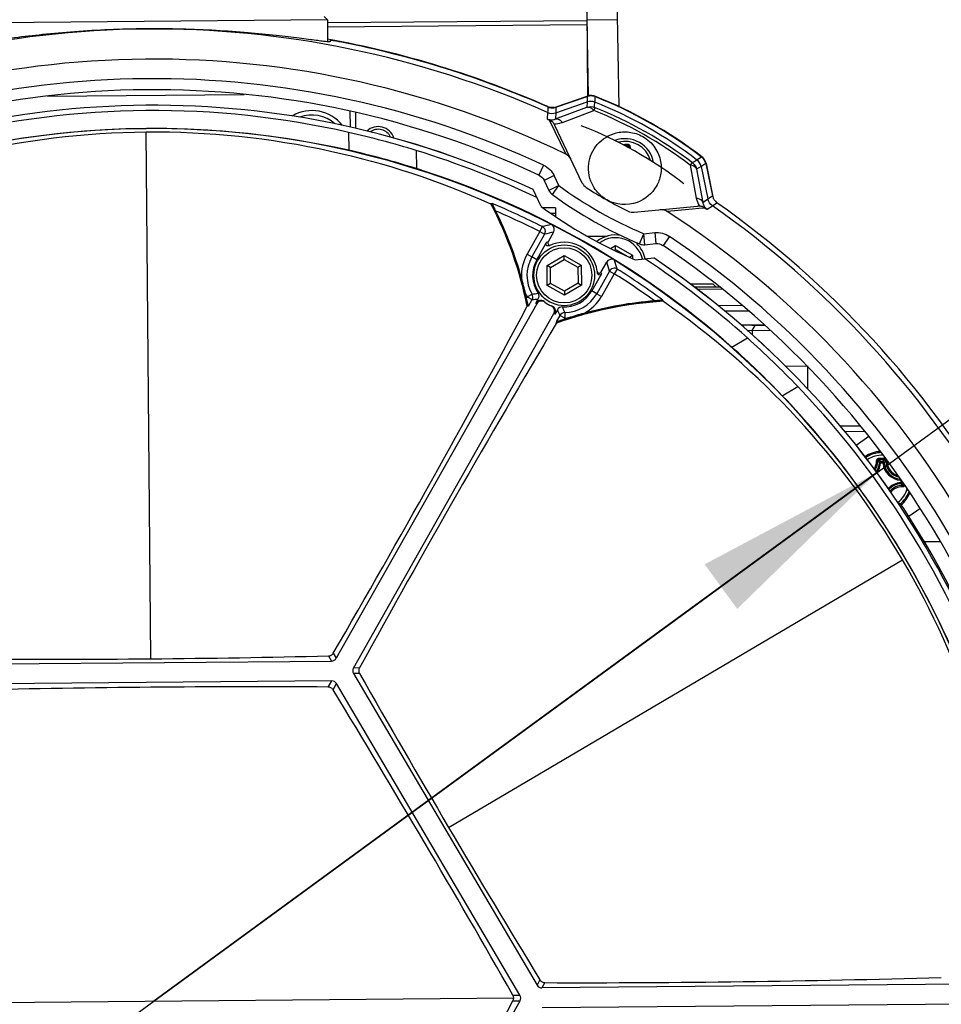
# Model space of a CAD drawing. Header units: millimetres. Extents: x 0 to 420, y 0 to 297.
# Tile 11 of 171: x 90 to 107, y 72 to 90. Entities that reach past the tile are written whole.
import ezdxf

# ---------------------------------------------------------------- set-up
doc = ezdxf.new("R2010")
doc.units = ezdxf.units.MM
doc.header["$LTSCALE"] = 23.1
doc.layers.get('0').update_dxf_attribs({"linetype": 'CONTINUOUS'})
for name, color, linetype in [('02___PRT_ALL_AXES', 7, 'CONTINUOUS'), ('06___PRT_ALL_SURFS', 7, 'CONTINUOUS'), ('COURBES', 7, 'CONTINUOUS'), ('DIM_PILOTEES', 7, 'CONTINUOUS')]:
    doc.layers.add(name, color=color, linetype=linetype)
doc.styles.get("Standard").update_dxf_attribs({"font": 'txt', "width": 0.7})
doc.styles.add('TEXTSTYLE_4', font='txt')
doc.dimstyles.new('DIMSTYLE_7', dxfattribs={"dimtxt": 2.5, "dimasz": 3.5, "dimexe": 2, "dimexo": 0, "dimtad": 1, "dimdec": 0, "dimlfac": 5, "dimdsep": 46, "dimtxsty": 'STANDARD', "dimblk": '_FILLED', "dimblk1": '_FILLED', "dimblk2": '_FILLED', "dimcen": 0.09, "dimazin": 2, "dimtp": 0.5, "dimtm": 0.5, "dimtfac": 1, "dimtdec": 0, "dimtmove": 0, "dimatfit": 2, "dimldrblk": '_FILLED', "dimfxl": 1, "dimtolj": 1, "dimarcsym": 0})
doc.dimstyles.new('DIMSTYLE_9', dxfattribs={"dimtxt": 2.5, "dimasz": 3.5, "dimexe": 2, "dimexo": 0, "dimgap": 2.5, "dimtad": 1, "dimdsep": 46, "dimtxsty": 'STANDARD', "dimblk": '_FILLED', "dimblk1": '_FILLED', "dimblk2": '_FILLED', "dimcen": 0.09, "dimazin": 2, "dimtp": 0.5, "dimtm": 0.5, "dimtfac": 1, "dimtofl": 0, "dimtmove": 0, "dimatfit": 3, "dimldrblk": '_FILLED', "dimfxl": 1, "dimtolj": 1, "dimarcsym": 0})

# ---------------------------------------------------------------- blocks, each defined once
blk = doc.blocks.new('_FILLED')
at = {"color": 0, "linetype": 'BYBLOCK'}
blk.add_solid([(0, 0), (-1, 0.1429), (-1, -0.1429)], dxfattribs=at)
blk = doc.blocks.new('*D17')
at = {"layer": 'DIM_PILOTEES', "color": 2, "linetype": 'CONTINUOUS'}
for p, q in [((92.649, 71.977), (121.468, 93.031)), ((105.749, 81.547), (92.649, 71.977)), ((79.55, 62.407), (92.649, 71.977))]:
    blk.add_line(p, q, dxfattribs=at)
at = {"layer": 'DIM_PILOTEES', "color": 2, "linetype": 'CONTINUOUS', "xscale": 3.5, "yscale": 3.5, "zscale": 3.5}
for p, rotation in [((105.749, 81.547), 36.1504869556), ((79.55, 62.407), 216.1504869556)]:
    blk.add_blockref('_FILLED', p, dxfattribs=dict(at, rotation=rotation))
at = {"layer": 'DIM_PILOTEES', "color": 2, "linetype": 'CONTINUOUS', "insert": (112.607, 90.427), "char_height": 2.5, "width": 13.03571, "attachment_point": 1, "rotation": 36.1505, "line_spacing_factor": 0.9, "style": 'TEXTSTYLE_4'}
blk.add_mtext('{\\ftxt;\\W0.0001;\\H0.0001;\\~}{\\ftxt;\\W1.3333333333;\\H2.5; }{\\ftxt;\\W0.0001;\\H0.0001;\\~}{\\ftxt;\\W0.0001;\\H0.0001;\\~}{\\ftxt;\\W2.1428571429;\\H2.5; }{\\ftxt;\\W0.0001;\\H0.0001;\\~}', dxfattribs=at)
blk = doc.blocks.new('*D19')
at = {"layer": 'DIM_PILOTEES', "color": 2, "linetype": 'CONTINUOUS'}
for start, end in [(-30, 115), (115, 260)]:
    blk.add_arc((92.649, 71.977), 40.247, start, end, dxfattribs=at)
for points in [[(128.677, 55.189), (127.504, 51.854), (129.564, 54.727)], [(82.135, 32.611), (85.661, 32.342), (82.352, 33.587)]]:
    blk.add_solid(points, dxfattribs=at)
at = {"layer": 'DIM_PILOTEES', "color": 2, "linetype": 'CONTINUOUS', "insert": (73.527, 112.984), "char_height": 2.5, "width": 23.66071, "attachment_point": 2, "rotation": 25, "line_spacing_factor": 0.9}
blk.add_mtext('{\\ftxt;\\W0.0001;\\H0.0001;\\~}{\\ftxt;\\W5.6428571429;\\H2.5; }{\\ftxt;\\W0.0001;\\H0.0001;\\~}{\\ftxt;\\W0.0001;\\H0.0001;\\~}{\\ftxt;\\W0.6666666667;\\H2.5; }{\\ftxt;\\W0.0001;\\H0.0001;\\~}', dxfattribs=at)

msp = doc.modelspace()

# ---------------------------------------------------------------- linework, layer by layer
at = {"color": 7, "linetype": 'CONTINUOUS'}
for p, q in [((101.0782, 88.1707), (100.9737, 94.156)), ((100.492, 90.0459), (100.5066, 88.366)), ((100.5221, 88.3699), (100.4928, 90.0459)), ((95.7944, 89.7449), (89.1947, 89.6873)), ((95.7339, 89.8044), (95.7944, 89.7449)), ((95.7944, 89.7449), (95.7979, 89.3489)), ((100.4947, 89.7302), (95.7949, 89.6892)), ((101.0507, 89.745), (100.4981, 89.7402)), ((100.4954, 89.6543), (95.7956, 89.6133)), ((95.8476, 89.3762), (95.8479, 89.3495)), ((90.7269, 88.3607), (94.2856, 88.3917)), ((99.93, 88.062), (100.4971, 88.2586)), ((99.9341, 88.1613), (100.4991, 88.3572)), ((99.9364, 88.1675), (100.498, 88.3639)), ((100.4971, 88.2586), (100.4948, 88.1636)), ((100.4972, 88.2648), (100.497, 88.2586)), ((100.4979, 88.3005), (100.4972, 88.2648)), ((100.4991, 88.3572), (100.4979, 88.3005)), ((100.6365, 88.2617), (100.6364, 88.2554)), ((100.6371, 88.3058), (100.6365, 88.2617)), ((100.6377, 88.3544), (100.6371, 88.3058)), ((96.2114, 87.8001), (96.2089, 88.0832)), ((99.785, 88.1024), (99.7835, 88.0681)), ((99.7858, 88.1186), (99.785, 88.1024)), ((99.7879, 88.1673), (99.7858, 88.1186)), ((99.9252, 87.9499), (100.4948, 88.1636)), ((99.9314, 88.0964), (99.93, 88.062)), ((99.9321, 88.1125), (99.9314, 88.0964)), ((99.9321, 88.1125), (99.9314, 88.0964)), ((99.9341, 88.1613), (99.9321, 88.1125)), ((100.0503, 87.8892), (100.623, 88.1015)), ((96.3116, 87.7783), (96.3091, 88.0614)), ((99.7835, 88.0681), (99.7781, 87.9519)), ((99.8138, 87.9347), (100.1143, 87.3137)), ((99.93, 88.062), (99.9252, 87.9499)), ((92.5953, 78.1761), (92.512, 87.7167)), ((100.4121, 86.7908), (99.9148, 87.8335)), ((96.1796, 87.7069), (96.1824, 87.3824)), ((97.4049, 87.3791), (97.4078, 87.0516)), ((101.1442, 87.486), (101.1843, 87.4864)), ((102.4946, 87.2105), (102.4892, 87.2072)), ((102.525, 87.2293), (102.4946, 87.2105)), ((102.5734, 87.2592), (102.525, 87.2293)), ((99.7096, 87.1146), (99.625, 86.9333)), ((102.3642, 87.1163), (102.4772, 86.5162)), ((102.5637, 87.0893), (102.4834, 87.0385)), ((102.4834, 87.0385), (102.5936, 86.4402)), ((102.569, 87.0926), (102.5637, 87.0893)), ((102.5637, 87.0893), (102.6872, 86.502)), ((102.5926, 87.1075), (102.569, 87.0926)), ((102.6472, 87.1419), (102.5926, 87.1075)), ((102.6472, 87.1419), (102.7703, 86.5567)), ((102.6535, 87.1444), (102.7783, 86.5428)), ((99.902, 86.9238), (99.7214, 86.8377)), ((99.7214, 86.8377), (99.8076, 86.657)), ((99.9882, 86.7431), (99.902, 86.9238)), ((99.6652, 86.3675), (99.5199, 86.6723)), ((99.9882, 86.7431), (99.8076, 86.657)), ((99.87, 86.5817), (99.9882, 86.7431)), ((102.5936, 86.4402), (102.6872, 86.502)), ((102.6872, 86.502), (102.7695, 86.5562)), ((102.7695, 86.5562), (102.7703, 86.5567)), ((98.769, 86.4073), (98.7808, 86.42)), ((99.9243, 86.3408), (99.7056, 86.3389)), ((99.9243, 86.3408), (99.9257, 86.183)), ((101.3493, 86.2606), (102.4992, 86.3713)), ((102.4081, 86.316), (101.9508, 86.2746)), ((102.5229, 86.3264), (102.4081, 86.316)), ((102.5229, 86.3264), (102.4081, 86.316)), ((102.638, 86.3368), (102.5229, 86.3264)), ((102.638, 86.3368), (102.5229, 86.3264)), ((102.6711, 86.3151), (102.768, 86.3796)), ((102.768, 86.3796), (102.8507, 86.4345)), ((99.9252, 86.2409), (99.845, 86.2402)), ((99.6877, 86.0004), (99.6429, 85.9111)), ((99.6429, 85.9111), (99.4107, 85.5007)), ((99.7298, 85.8619), (99.4976, 85.4515)), ((99.6429, 85.9111), (99.7298, 85.8619)), ((99.8933, 85.9024), (99.7929, 85.7249)), ((100.5018, 85.8259), (100.8634, 85.829)), ((101.4493, 85.6882), (101.5268, 85.8726)), ((101.5268, 85.8726), (101.7261, 85.8918)), ((101.5459, 85.6735), (101.5268, 85.8726)), ((101.7261, 85.8918), (101.7453, 85.6927)), ((101.9887, 85.8251), (101.8769, 85.6593)), ((99.5859, 85.4015), (99.76, 85.7093)), ((100.9224, 85.6065), (101.0103, 85.6583)), ((100.9871, 85.5749), (101.0109, 85.589)), ((101.0109, 85.589), (101.0103, 85.6583)), ((101.0103, 85.6583), (101.3218, 85.482)), ((101.0109, 85.589), (101.2359, 85.4616)), ((101.5459, 85.6735), (101.7453, 85.6927)), ((101.7453, 85.6927), (101.7478, 85.6929)), ((99.4107, 85.5007), (99.4976, 85.4515)), ((99.7734, 85.2955), (100.0818, 85.4771)), ((99.8337, 85.2613), (100.0824, 85.4079)), ((100.0824, 85.4079), (100.0818, 85.4771)), ((100.0818, 85.4771), (100.3934, 85.3009)), ((100.0824, 85.4079), (100.3337, 85.2657)), ((101.2654, 85.4487), (101.3218, 85.482)), ((101.3218, 85.482), (101.3223, 85.4238)), ((101.3711, 85.4024), (101.7072, 85.4347)), ((99.7765, 84.9375), (99.7734, 85.2955)), ((99.8337, 85.2613), (99.7734, 85.2955)), ((99.8362, 84.9727), (99.8337, 85.2613)), ((100.3337, 85.2657), (100.3934, 85.3009)), ((100.3337, 85.2657), (100.3362, 84.977)), ((100.3934, 85.3009), (100.3965, 84.9429)), ((100.7546, 85.1808), (100.855, 85.3583)), ((101.0449, 85.2325), (100.9915, 85.1481)), ((100.7582, 85.1446), (100.584, 84.8368)), ((100.9045, 85.1973), (100.6723, 84.7869)), ((100.9915, 85.1481), (100.7593, 84.7377)), ((100.9045, 85.1973), (100.9915, 85.1481)), ((99.8362, 84.9727), (99.7765, 84.9375)), ((100.0881, 84.7612), (99.7765, 84.9375)), ((100.0875, 84.8305), (99.8362, 84.9727)), ((100.3362, 84.977), (100.0875, 84.8305)), ((100.3965, 84.9429), (100.0881, 84.7612)), ((100.3362, 84.977), (100.3965, 84.9429)), ((102.3686, 84.9621), (102.7764, 84.9657)), ((102.896, 84.9067), (102.4466, 84.9028)), ((102.9441, 84.8671), (102.4983, 84.8633)), ((102.7764, 84.9657), (102.8369, 84.9062)), ((99.4033, 84.7046), (99.4163, 84.7278)), ((99.4163, 84.7278), (99.5026, 84.7783)), ((99.4163, 84.7278), (99.5033, 84.6786)), ((99.5713, 84.6134), (99.6153, 84.6911)), ((100.0875, 84.8305), (100.0881, 84.7612)), ((100.6723, 84.7869), (100.7593, 84.7377)), ((99.5865, 84.6021), (95.956, 78.185)), ((99.4096, 84.5459), (99.4197, 84.5637)), ((99.4368, 84.561), (99.4197, 84.5637)), ((99.4368, 84.561), (99.5033, 84.6786)), ((101.8717, 84.6712), (101.8669, 84.6547)), ((103.3047, 84.5703), (102.8761, 84.5665)), ((96.2678, 78.0086), (99.8984, 84.4256)), ((99.9599, 84.4961), (99.916, 84.4184)), ((100.0068, 84.3937), (99.9403, 84.2761)), ((100.0938, 84.3445), (100.0068, 84.3937)), ((100.0807, 84.3213), (100.0938, 84.3445)), ((100.0927, 84.4444), (100.0938, 84.3445)), ((103.4249, 84.4713), (102.9951, 84.4676)), ((99.9515, 84.2629), (99.9403, 84.2761)), ((99.9414, 84.245), (99.9515, 84.2629)), ((103.291, 84.2201), (103.465, 84.2217)), ((103.4869, 84.1219), (103.5457, 84.2124)), ((103.5457, 84.2124), (103.7136, 84.2138)), ((103.1202, 83.8197), (103.4024, 83.9859)), ((103.4008, 84.1211), (103.8089, 84.1247)), ((103.4869, 84.1219), (103.4876, 84.0427)), ((104.0867, 83.4771), (104.4741, 83.4804)), ((104.4894, 83.4806), (104.4931, 83.0574)), ((104.0349, 82.9397), (104.3145, 83.1044)), ((105.4435, 82.3889), (105.0909, 82.3858)), ((105.5257, 82.2896), (105.1721, 82.2865)), ((105.6015, 82.1979), (105.3726, 82.0356)), ((105.8126, 81.726), (105.7927, 81.7269)), ((105.8124, 81.7459), (105.8573, 81.7463)), ((105.8126, 81.726), (105.8124, 81.7459)), ((105.8126, 81.726), (105.8575, 81.7264)), ((105.8575, 81.7264), (105.8573, 81.7463)), ((105.8575, 81.7264), (105.8774, 81.7276)), ((106.1798, 81.4097), (106.1807, 81.4295)), ((106.1798, 81.4097), (106.1846, 81.4097)), ((106.1798, 81.4096), (106.1802, 81.3647)), ((106.1802, 81.3647), (106.2001, 81.3649)), ((106.1802, 81.3647), (106.1814, 81.3449)), ((106.1999, 81.3886), (106.2001, 81.3649)), ((106.2324, 81.3438), (106.2325, 81.3332)), ((106.5273, 80.893), (106.3252, 80.7496)), ((106.6044, 80.2988), (106.8972, 80.3014)), ((97.991, 75.1233), (106.2118, 79.9657)), ((95.901, 78.2784), (95.956, 78.185)), ((89.3219, 78.0772), (95.8698, 78.1343)), ((95.8149, 78.2275), (95.8698, 78.1343)), ((96.3762, 78.0095), (96.2678, 78.0086)), ((95.873, 77.776), (89.325, 77.7189)), ((95.81, 77.6648), (95.873, 77.776)), ((96.3769, 77.9096), (96.2687, 77.9086)), ((96.2687, 77.9086), (99.5921, 72.2665)), ((95.897, 77.6156), (95.96, 77.7268)), ((99.2834, 72.0847), (95.96, 77.7268)), ((99.6454, 72.3607), (99.5921, 72.2665)), ((99.7325, 72.3117), (99.6791, 72.2173)), ((108.3456, 72.293), (99.6791, 72.2173)), ((86.1297, 71.9199), (99.169, 72.0337)), ((99.1556, 72.0836), (99.2834, 72.0847)), ((96.0598, 66.2855), (99.2843, 71.9847)), ((99.1565, 71.9836), (99.2843, 71.9847)), ((99.6823, 71.859), (108.3487, 71.9347))]:
    msp.add_line(p, q, dxfattribs=at)
for points in [[(99.625, 86.9333), (99.653, 86.9174), (99.6795, 86.896), (99.7019, 86.8704), (99.7197, 86.8413), (99.7214, 86.8377)], [(101.7478, 85.6929), (101.7774, 85.6932), (101.8111, 85.6882), (101.8434, 85.6775), (101.8735, 85.6615), (101.8769, 85.6593)]]:
    msp.add_lwpolyline(points, dxfattribs=at)
for radius in [0.55, 0.5]:
    msp.add_circle((100.085, 85.1192), radius, dxfattribs=at)
for centre, radius, start, end in [((92.6494, 71.9768), 17.6019, 66.08979, 114.91021), ((92.6494, 71.9768), 17.7006, 66.20933, 79.75201), ((92.6494, 71.9768), 17.6944, 66.20672, 78.92627), ((92.6494, 71.9768), 17.0571, 64.04617, 116.95383), ((92.6494, 71.9768), 16.7033, 64.99586, 116.00414), ((92.6494, 71.9768), 16.5033, 64.99586, 116.00414), ((100.5641, 88.1747), 0.2004, 98.91193, 109.24308), ((100.5647, 88.1678), 0.2004, 98.79629, 109.08876), ((100.564, 88.1736), 0.2015, 78.96838, 98.84719), ((100.5646, 88.1668), 0.2014, 78.91471, 98.73204), ((100.564, 88.1747), 0.2004, 68.62037, 78.90255), ((100.5646, 88.1678), 0.2004, 68.59747, 78.84956), ((59.3244, 88.8349), 41.3161, 359.06421, 359.19642), ((97.7418, 80.9777), 7.8323, 52.68937, 68.31063), ((97.7418, 80.9777), 7.931, 52.41088, 68.58912), ((97.7418, 80.9777), 7.9248, 52.43351, 68.56649), ((92.6494, 71.9768), 16.2222, 64.94264, 116.05736), ((92.6478, 72.1609), 15.9422, 77.20058, 103.79942), ((95.5149, 87.4024), 0.7, 37.84131, 120.7616), ((99.8687, 88.3508), 0.2005, 246.24369, 257.11271), ((99.8705, 88.3568), 0.2005, 246.24664, 257.14886), ((99.8686, 88.3508), 0.2005, 278.17926, 289.08278), ((99.8703, 88.3568), 0.2005, 278.28708, 289.23697), ((97.8254, 81.1255), 7.516, 52.85197, 68.14803), ((97.8011, 81.0825), 7.6238, 52.82097, 68.17903), ((95.5149, 87.4024), 0.62, 47.76736, 111.21136), ((101.5041, 91.4834), 3.9307, 243.95368, 244.53047), ((92.6494, 71.9768), 15.7983, 30.5, 118.2012), ((92.6516, 71.7094), 16.0657, 90.49967, 103.69495), ((92.6521, 71.712), 16.0632, 77.30401, 90.50137), ((99.7211, 87.7407), 0.2148, 35.36071, 41.74731), ((99.9134, 88.2575), 0.3929, 267.50918, 288.22432), ((99.7224, 87.7418), 0.2131, 25.48953, 35.32114), ((99.9119, 88.2632), 0.3988, 288.17284, 290.31614), ((92.4883, 71.4547), 16.6661, 72.84209, 77.20388), ((101.188, 87.0688), 0.5241, 10.32052, 110.67638), ((101.188, 87.0688), 0.4768, 15.87032, 105.10678), ((92.8646, 72.6592), 15.0925, 72.48074, 77.30067), ((92.6494, 71.9768), 16.1197, 64.49774, 72.84157), ((101.3747, 65.6925), 21.7946, 90.35618, 90.50048), ((101.3731, 65.8575), 21.6062, 90.35573, 90.49222), ((101.8578, 86.8268), 0.8877, 134.1953, 135.85357), ((101.7893, 86.8591), 0.7884, 132.20006, 133.47998), ((101.5496, 87.4365), 0.29, 178.6808, 182.43124), ((101.5528, 87.4397), 0.2725, 178.74355, 185.72051), ((124.2517, 52.1127), 41.2944, 121.80355, 121.93583), ((102.4503, 87.0997), 0.2015, 32.2144, 52.35445), ((102.4573, 87.1035), 0.2004, 42.05185, 52.37904), ((102.4564, 87.103), 0.2015, 22.10821, 41.98703), ((102.4511, 87.1006), 0.2003, 22.14636, 32.10612), ((92.6494, 71.9768), 15.8079, 48.51853, 72.48147), ((102.4511, 87.1005), 0.2004, 11.91077, 22.16724), ((102.4573, 87.1036), 0.2004, 11.75633, 22.04247), ((99.9882, 86.7431), 0.2, 205.5, 233.80352), ((104.4646, 92.8601), 7.58, 233.80352, 247.19648), ((100.5927, 86.8769), 0.2, 205.5, 237.09217), ((104.4646, 92.8601), 7.3268, 237.09217, 243.90783), ((104.4646, 92.8601), 7.78, 233.80352, 247.19648), ((102.8655, 86.5893), 0.3951, 190.66386, 211.36576), ((102.9647, 86.5977), 0.1987, 191.89043, 197.25871), ((102.9673, 86.5985), 0.2014, 197.26304, 213.2925), ((102.9662, 86.5982), 0.2003, 213.39434, 223.91218), ((92.6494, 71.9768), 15.6745, 67.01923, 67.09638), ((92.5516, 83.1764), 7, 11.33144, 27.5514), ((92.5516, 83.1764), 7.0068, 11.42001, 27.45912), ((92.6494, 71.9768), 15.6908, 63.34833, 66.99791), ((102.5197, 86.1592), 0.2131, 85.67796, 95.51154), ((102.8614, 86.5873), 0.3906, 211.41954, 213.50606), ((104.919, 89.7808), 4.1308, 236.48324, 237.03209), ((92.6494, 71.9768), 17.6019, 6.08979, 54.91021), ((102.9663, 86.5982), 0.2005, 223.88728, 234.75631), ((92.6494, 71.9768), 17.6944, 6.20672, 54.79328), ((92.5516, 83.1764), 7.02, 15.63447, 26.26503), ((92.6494, 71.9768), 15.5908, 63.34833, 66.57742), ((101.3301, 86.4596), 0.2, 243.90783, 275.5), ((92.6494, 71.9768), 17.0571, 4.04617, 56.95383), ((108.7645, 49.2512), 37.8536, 103.62512, 103.87407), ((99.6427, 85.911), 0.1001, 330.57771, 63.26432), ((99.8064, 85.9516), 0.0999, 330.49144, 50.01483), ((108.8535, 49.4179), 37.5687, 103.79811, 104.05502), ((101.0134, 85.3003), 0.55, 79.77793, 128.09943), ((101.0134, 85.3003), 0.5, 13.23473, 125.58311), ((92.6494, 71.9768), 16.7033, 4.99586, 56.00414), ((100.0502, 85.1387), 0.6402, 113.70281, 116.959), ((100.085, 85.1192), 0.6, 7.30489, 116.95152), ((101.0134, 85.3003), 0.55, 12.57714, 45.49999), ((101.5268, 85.8726), 0.2, 247.19648, 275.5), ((92.6494, 71.9768), 16.5033, 4.99586, 56.00414), ((100.085, 85.1192), 0.7747, 150.5, 183.76796), ((100.085, 85.1192), 0.6748, 150.5, 210.34416), ((100.942, 85.3092), 0.0999, 70.98074, 150.51298), ((92.6494, 71.9768), 16.1197, 48.15843, 56.50226), ((92.6494, 71.9768), 16.2222, 4.94264, 56.05736), ((64.9668, 74.2478), 37.5687, 16.945, 17.20191), ((100.9915, 85.1479), 0.1001, 57.73568, 150.42229), ((64.8698, 74.0857), 37.8536, 17.12593, 17.37488), ((92.6494, 71.9768), 15.6908, 54.00209, 57.65167), ((92.5509, 83.1762), 7.0207, 13.28787, 15.63435), ((100.1196, 85.0995), 0.6401, 4.04097, 7.29731), ((92.6494, 71.9768), 15.5908, 54.42258, 57.65167), ((92.5516, 83.1764), 7.02, 12.57401, 13.28774), ((100.085, 85.1192), 0.7747, 205.15425, 210.34416), ((99.4162, 84.7278), 0.1001, 330.54448, 30.31121), ((99.0983, 88.7957), 4.137, 275.61827, 277.17815), ((99.5283, 84.7403), 0.0999, 330.49448, 34.23848), ((100.085, 85.1192), 0.6748, 270.65584, 330.5), ((100.085, 85.1192), 0.7747, 297.23204, 330.5), ((-93.5995, 188.4803), 219.2142, 329.820338, 331.697759), ((99.6584, 84.5642), 0.1, 52.43818, 150.4847), ((99.998, 85.1684), 0.7, 232.44731, 234.00318), ((99.6736, 84.5528), 0.1, 53.99471, 150.48496), ((100.085, 85.1192), 0.6, 234.01134, 246.98866), ((99.8113, 84.4749), 0.1, 330.51504, 67.0053), ((99.8289, 84.4677), 0.1, 330.51524, 68.56189), ((102.2996, 77.6612), 7, 93.4486, 109.66856), ((102.2996, 77.6612), 7.0068, 93.54088, 109.57999), ((100.0469, 84.4469), 0.0999, 86.76231, 150.50557), ((102.2996, 77.6612), 7.02, 94.73497, 105.36553), ((92.6494, 71.9768), 15.6745, 53.90362, 53.98077), ((93.321, 72.3769), 14.9587, 30.4853, 55.07966), ((100.172, 85.07), 0.7, 246.99682, 248.55269), ((103.7448, 86.1672), 4.1373, 203.82192, 205.38169), ((100.0939, 84.3444), 0.1001, 90.68879, 150.45552), ((102.2996, 77.6612), 7.02, 107.71226, 108.42599), ((100.085, 85.1192), 0.7747, 270.65584, 275.84575), ((102.2998, 77.6605), 7.0207, 105.36565, 107.71213), ((285.4497, -25.9576), 215.7729, 149.287268, 151.194634), ((92.2815, 71.5665), 16.6708, 43.79674, 48.15729), ((93.1307, 72.5203), 15.0819, 43.69765, 48.52094), ((92.8079, 72.0702), 15.9422, 17.20058, 43.79942), ((92.4189, 71.8412), 16.0657, 30.49967, 43.69495), ((105.838, 81.3842), 0.5463, 93.20379, 124.12704), ((105.838, 81.3842), 0.5462, 93.19837, 124.12632), ((105.838, 81.3842), 0.5241, 90.5, 124.01029), ((105.838, 81.3842), 0.4768, 87.69099, 123.78291), ((105.467, 81.7487), 0.2723, 328.741, 2.25376), ((105.4703, 81.7455), 0.2898, 327.16724, 2.32294), ((105.4749, 81.741), 0.3181, 325.03983, 357.44581), ((105.4749, 81.741), 0.338, 323.89061, 357.44611), ((105.208, 81.1281), 0.8369, 45.6818, 48.74789), ((106.0244, 60.0079), 21.7948, 90.49958, 90.64389), ((106.0231, 60.1739), 21.6052, 90.35573, 90.64427), ((105.1477, 81.1049), 0.9234, 43.95668, 46.76676), ((106.0248, 60.008), 21.7946, 90.35618, 90.50048), ((106.5332, 81.117), 0.9234, 134.23318, 137.04333), ((106.1949, 81.7473), 0.338, 183.5539, 267.44611), ((106.4725, 81.1391), 0.837, 132.25236, 135.31813), ((106.1949, 81.7473), 0.3181, 183.55419, 265.42901), ((105.8895, 81.7607), 0.0414, 73.92458, 90.3104), ((105.927, 81.642), 0.1192, 88.39681, 88.7829), ((106.2025, 81.7551), 0.2722, 178.96793, 252.9578), ((106.2063, 81.7551), 0.276, 178.75072, 178.97536), ((106.2012, 81.0274), 0.338, 93.5539, 137.12616), ((106.2012, 81.0274), 0.3181, 93.55422, 137.96661), ((106.2057, 81.0229), 0.2898, 88.6743, 139.62019), ((105.5932, 80.75), 0.8366, 42.2517, 45.31881), ((105.5708, 80.689), 0.9235, 44.23339, 47.04315), ((106.209, 81.0197), 0.2722, 88.74362, 140.85375), ((105.838, 81.3842), 0.4768, 308.06916, 344.25728), ((105.838, 81.3842), 0.5241, 309.08567, 339.94322), ((105.838, 81.3842), 0.5462, 309.24633, 338.1866), ((105.838, 81.3842), 0.5463, 309.24749, 338.17294), ((105.8878, 80.6927), 0.4, 33.3599, 56.36812), ((92.6494, 71.9768), 16.25, 5.11384, 33.3599), ((93.3249, 72.3703), 14.9587, 5.92034, 30.5147), ((92.4213, 71.8421), 16.0632, 17.30401, 30.50137), ((90.6665, 299.1918), 221.0243, 269.665256, 271.334744), ((288.4319, 187.3015), 221.0243, 209.665256, 211.334744), ((94.4577, -137.8898), 215.5581, 90.493839, 91.347148), ((94.5073, -140.2515), 217.9202, 89.657477, 90.501537), ((-90.3556, -35.8213), 218.0779, 29.65655, 31.34345), ((100.4199, 291.5248), 219.2142, 269.820338, 271.697759), ((-92.2091, 176.5647), 218.0779, 329.65655, 331.34345)]:
    msp.add_arc(centre, radius, start, end, dxfattribs=at)
for centre, major_axis, start_param, end_param in [((95.8689, 78.2344), (-0.0508, 0.0862), -3.6649066, -2.6182787), ((96.3549, 77.9594), (0.1001, 0.0009), 2.6182787, 3.6649066), ((95.8738, 77.676), (0.0493, 0.0871), -0.5233139, 0.5233139), ((99.6783, 72.3174), (0.0493, 0.0871), -3.6649066, -2.6182787), ((99.1972, 72.034), (0.1001, 0.0009), -0.5233139, 0.5233139)]:
    msp.add_ellipse(centre, major_axis=major_axis, ratio=0.9993422, start_param=start_param, end_param=end_param, dxfattribs=at)
for points, knots in [([(95.8479, 89.3495), (95.8479, 89.348), (95.8401, 89.3466), (95.8298, 89.3466), (95.8084, 89.3475), (95.7662, 89.3511), (95.6926, 89.3593), (95.5821, 89.3731), (95.4417, 89.3912), (95.2731, 89.4126), (95.0779, 89.4364), (94.7702, 89.4715), (94.3349, 89.5142), (93.7631, 89.5552), (93.142, 89.5808), (92.4957, 89.586), (91.8496, 89.5695), (91.229, 89.5331), (90.658, 89.4821), (90.2235, 89.4318), (89.9165, 89.3914), (89.7217, 89.3642), (89.5535, 89.3398), (89.4134, 89.3193), (89.3033, 89.3036), (89.2297, 89.294), (89.1876, 89.2897), (89.1663, 89.2884), (89.156, 89.2883), (89.1481, 89.2895), (89.1481, 89.2911)], [0, 0, 0, 0, 0.0006815, 0.0024886, 0.0054926, 0.0096983, 0.0216872, 0.0383231, 0.0594315, 0.0847811, 0.1141105, 0.1471218, 0.2228681, 0.3091434, 0.4027033, 0.5, 0.5972968, 0.6908567, 0.7771319, 0.8528783, 0.8858895, 0.9152189, 0.9405685, 0.9616769, 0.9783128, 0.9903017, 0.9945074, 0.9975114, 0.9993185, 1, 1, 1, 1]), ([(96.048, 89.3417), (96.0227, 89.3467), (95.9759, 89.3554), (95.9199, 89.3659), (95.8845, 89.3711), (95.8644, 89.3754), (95.856, 89.3744), (95.8476, 89.3775), (95.8476, 89.3762)], [0, 0, 0, 0, 0.3802707, 0.7048399, 0.830058, 0.9233484, 0.9807624, 1, 1, 1, 1]), ([(100.4948, 88.1636), (100.5047, 88.1665), (100.5555, 88.1691), (100.5987, 88.1319), (100.623, 88.1015)], [0, 0, 0, 0, 0.2092312, 1, 1, 1, 1]), ([(100.635, 88.1601), (100.639, 88.1559), (100.6296, 88.1321), (100.6272, 88.115), (100.623, 88.1015)], [0, 0, 0, 0, 0.2919786, 1, 1, 1, 1]), ([(99.7781, 87.9519), (99.7925, 87.9455), (99.8407, 87.9308), (99.8936, 87.9371), (99.9252, 87.9499)], [0, 0, 0, 0, 0.316389, 1, 1, 1, 1]), ([(99.9252, 87.9499), (99.9332, 87.9522), (99.9723, 87.9559), (100.0086, 87.9322), (100.0303, 87.9113)], [0, 0, 0, 0, 0.2158969, 1, 1, 1, 1]), ([(86.2981, 86.3069), (87.2191, 86.7383), (89.2525, 87.4475), (92.5109, 87.8428), (95.7757, 87.5044), (97.8211, 86.8308), (98.7496, 86.4156)], [0, 0, 0, 0, 0.2380623, 0.5, 0.7619377, 1, 1, 1, 1]), ([(100.6123, 86.7296), (100.542, 86.8502), (100.4853, 87.1327), (100.6552, 87.5177), (100.9635, 87.7084), (101.2681, 87.7275), (101.4308, 87.6747), (101.5065, 87.6318)], [0, 0, 0, 0, 0.2470677, 0.4695396, 0.7068382, 0.8459478, 1, 1, 1, 1]), ([(101.5065, 87.6318), (101.5943, 87.5821), (101.74, 87.4475), (101.844, 87.1912), (101.844, 86.9426), (101.738, 86.6521), (101.402, 86.3625), (101.017, 86.3925), (100.8567, 86.4832)], [0, 0, 0, 0, 0.1487236, 0.2801168, 0.3970792, 0.5070194, 0.7284348, 1, 1, 1, 1]), ([(101.2392, 87.4868), (101.2393, 87.484), (101.2393, 87.4788), (101.2393, 87.4718), (101.2391, 87.4667), (101.2391, 87.464), (101.239, 87.4632)], [0, 0, 0, 0, 0.3476995, 0.6630127, 0.8932955, 1, 1, 1, 1]), ([(101.2597, 87.4432), (101.2597, 87.4458), (101.2586, 87.4512), (101.254, 87.4579), (101.2471, 87.4623), (101.2417, 87.4633), (101.239, 87.4632)], [0, 0, 0, 0, 0.2476944, 0.4960565, 0.7467338, 1, 1, 1, 1]), ([(101.2803, 87.4457), (101.2805, 87.451), (101.2785, 87.4618), (101.2693, 87.4755), (101.2555, 87.4847), (101.2446, 87.4868), (101.2392, 87.4868)], [0, 0, 0, 0, 0.248123, 0.4975707, 0.7484694, 1, 1, 1, 1]), ([(101.2803, 87.4457), (101.2779, 87.4458), (101.2732, 87.4458), (101.2671, 87.4453), (101.2628, 87.4447), (101.2606, 87.4439), (101.2598, 87.4434), (101.2597, 87.4432)], [0, 0, 0, 0, 0.3500648, 0.6574745, 0.8818307, 0.9543803, 1, 1, 1, 1]), ([(102.4083, 87.1568), (102.4026, 87.1582), (102.387, 87.1378), (102.3736, 87.1269), (102.3642, 87.1163)], [0, 0, 0, 0, 0.2919785, 1, 1, 1, 1]), ([(102.4834, 87.0385), (102.4808, 87.0484), (102.4569, 87.0933), (102.4027, 87.1112), (102.3642, 87.1163)], [0, 0, 0, 0, 0.2092312, 1, 1, 1, 1]), ([(100.8567, 86.4832), (100.8303, 86.4982), (100.7344, 86.5647), (100.6556, 86.6552), (100.6123, 86.7296)], [0, 0, 0, 0, 0.2608117, 1, 1, 1, 1]), ([(102.5936, 86.4402), (102.5911, 86.4499), (102.5677, 86.4936), (102.5148, 86.511), (102.4772, 86.5162)], [0, 0, 0, 0, 0.2083638, 1, 1, 1, 1]), ([(98.8469, 86.2829), (98.8396, 86.2976), (98.8289, 86.3193), (98.8148, 86.3479), (98.8048, 86.3681), (98.7959, 86.3865), (98.7891, 86.4004), (98.7849, 86.4096), (98.7824, 86.4147), (98.7816, 86.4177), (98.7804, 86.4197), (98.7808, 86.42)], [0, 0, 0, 0, 0.32224, 0.478418, 0.6276072, 0.7650576, 0.8826955, 0.9300814, 0.9669545, 0.9908162, 1, 1, 1, 1]), ([(102.638, 86.3368), (102.6158, 86.3515), (102.5812, 86.3658), (102.5453, 86.3709), (102.5357, 86.3717)], [0, 0, 0, 0, 0.7344937, 1, 1, 1, 1]), ([(102.5936, 86.4402), (102.5951, 86.4304), (102.6064, 86.382), (102.6385, 86.3379), (102.6711, 86.3151)], [0, 0, 0, 0, 0.1995537, 1, 1, 1, 1]), ([(99.813, 85.654), (99.8055, 85.6502), (99.7876, 85.6474), (99.7639, 85.66), (99.7523, 85.6843), (99.7559, 85.702), (99.76, 85.7093)], [0, 0, 0, 0, 0.2500768, 0.5000516, 0.749999, 1, 1, 1, 1]), ([(99.7929, 85.7249), (99.7889, 85.7177), (99.7852, 85.7004), (99.7961, 85.6766), (99.8188, 85.6634), (99.8363, 85.6653), (99.8438, 85.6686)], [0, 0, 0, 0, 0.2499997, 0.4999634, 0.7499441, 1, 1, 1, 1]), ([(100.6801, 85.1955), (100.6811, 85.1873), (100.6886, 85.1713), (100.7115, 85.1586), (100.7376, 85.1616), (100.7505, 85.1737), (100.7546, 85.1808)], [0, 0, 0, 0, 0.2500559, 0.5000365, 0.7500003, 1, 1, 1, 1]), ([(100.7582, 85.1446), (100.754, 85.1373), (100.7407, 85.1251), (100.7139, 85.1226), (100.6909, 85.1364), (100.6841, 85.1532), (100.6835, 85.1615)], [0, 0, 0, 0, 0.2500174, 0.4999957, 0.7499827, 1, 1, 1, 1]), ([(99.4368, 84.561), (99.4364, 84.5611), (99.4361, 84.5632), (99.4349, 84.5658), (99.4337, 84.5711), (99.4313, 84.5805), (99.4279, 84.5949), (99.4235, 84.6142), (99.4187, 84.6355), (99.4119, 84.6658), (99.4067, 84.689), (99.4033, 84.7046)], [0, 0, 0, 0, 0.0089425, 0.0320747, 0.06797, 0.1143856, 0.2306451, 0.3677028, 0.5173538, 0.6746099, 1, 1, 1, 1]), ([(101.8717, 84.6712), (101.8716, 84.6708), (101.8693, 84.6708), (101.8663, 84.6699), (101.8606, 84.6695), (101.8506, 84.6683), (101.8352, 84.6669), (101.8148, 84.6651), (101.7924, 84.6633), (101.7606, 84.6606), (101.7364, 84.6586), (101.7201, 84.6573)], [0, 0, 0, 0, 0.0091838, 0.0330455, 0.0699187, 0.1173046, 0.2349424, 0.3723929, 0.521582, 0.67776, 1, 1, 1, 1]), ([(100.0807, 84.3213), (100.0655, 84.3163), (100.043, 84.3088), (100.0135, 84.299), (99.9928, 84.2921), (99.974, 84.286), (99.9599, 84.2814), (99.9506, 84.2787), (99.9454, 84.277), (99.9425, 84.2766), (99.9406, 84.2758), (99.9403, 84.2761)], [0, 0, 0, 0, 0.3253893, 0.4826451, 0.6322955, 0.7693528, 0.8856125, 0.9320288, 0.9679248, 0.9910572, 1, 1, 1, 1]), ([(105.7795, 81.8012), (105.7741, 81.8012), (105.7632, 81.7989), (105.7496, 81.7895), (105.7407, 81.7756), (105.7389, 81.7648), (105.7391, 81.7594)], [0, 0, 0, 0, 0.2515394, 0.5024399, 0.7518854, 1, 1, 1, 1]), ([(105.7391, 81.7594), (105.7416, 81.7596), (105.7462, 81.7596), (105.7524, 81.7593), (105.7566, 81.7587), (105.7589, 81.758), (105.7597, 81.7575), (105.7598, 81.7573)], [0, 0, 0, 0, 0.3500581, 0.6574638, 0.8818227, 0.9543758, 1, 1, 1, 1]), ([(105.7802, 81.7777), (105.7775, 81.7777), (105.7721, 81.7766), (105.7652, 81.7721), (105.7607, 81.7653), (105.7598, 81.7599), (105.7598, 81.7573)], [0, 0, 0, 0, 0.253266, 0.5039417, 0.7523043, 1, 1, 1, 1]), ([(105.7795, 81.8012), (105.7795, 81.7985), (105.7796, 81.7933), (105.7797, 81.7863), (105.78, 81.7812), (105.78, 81.7785), (105.7802, 81.7777)], [0, 0, 0, 0, 0.3476943, 0.6630035, 0.8932871, 1, 1, 1, 1]), ([(105.8124, 81.7459), (105.8075, 81.7458), (105.7974, 81.7417), (105.793, 81.7318), (105.7927, 81.7269)], [0, 0, 0, 0, 0.4999874, 1, 1, 1, 1]), ([(105.8893, 81.8022), (105.8893, 81.7995), (105.8893, 81.7943), (105.8893, 81.7872), (105.8891, 81.7821), (105.8892, 81.7795), (105.889, 81.7786)], [0, 0, 0, 0, 0.3476995, 0.6630127, 0.8932955, 1, 1, 1, 1]), ([(105.9097, 81.7586), (105.9097, 81.7612), (105.9087, 81.7666), (105.904, 81.7733), (105.8971, 81.7777), (105.8917, 81.7787), (105.889, 81.7786)], [0, 0, 0, 0, 0.2476944, 0.4960565, 0.7467338, 1, 1, 1, 1]), ([(105.9097, 81.7586), (105.9089, 81.7252), (105.9192, 81.6574), (105.9683, 81.5674), (106.0454, 81.4994), (106.1095, 81.4744), (106.1424, 81.4678)], [0, 0, 0, 0, 0.2488332, 0.4992033, 0.7500129, 1, 1, 1, 1]), ([(105.9296, 81.7611), (105.9272, 81.7612), (105.9227, 81.7611), (105.9168, 81.7607), (105.9127, 81.7601), (105.9106, 81.7593), (105.9099, 81.7589), (105.9097, 81.7586)], [0, 0, 0, 0, 0.352319, 0.6589295, 0.8819118, 0.954179, 1, 1, 1, 1]), ([(106.2124, 81.3125), (106.2151, 81.3125), (106.2204, 81.3135), (106.2271, 81.3182), (106.2315, 81.3251), (106.2325, 81.3305), (106.2325, 81.3332)], [0, 0, 0, 0, 0.2476944, 0.4960565, 0.7467338, 1, 1, 1, 1]), ([(106.2149, 81.2919), (106.215, 81.2943), (106.215, 81.2989), (106.2146, 81.3051), (106.2139, 81.3094), (106.2132, 81.3116), (106.2127, 81.3124), (106.2124, 81.3125)], [0, 0, 0, 0, 0.3500652, 0.657475, 0.8818311, 0.9543804, 1, 1, 1, 1]), ([(106.2149, 81.2919), (106.2227, 81.2917), (106.2387, 81.2962), (106.2494, 81.3089), (106.2525, 81.3161)], [0, 0, 0, 0, 0.4978385, 1, 1, 1, 1]), ([(106.2403, 81.3329), (106.2385, 81.333), (106.2359, 81.3331), (106.2333, 81.3331), (106.2325, 81.3332)], [0, 0, 0, 0, 0.683196, 1, 1, 1, 1]), ([(95.8149, 78.2275), (95.832, 78.2279), (95.8667, 78.2378), (95.8922, 78.2634), (95.901, 78.2784)], [0, 0, 0, 0, 0.4951772, 1, 1, 1, 1]), ([(96.3762, 78.0095), (96.3678, 77.9943), (96.359, 77.9592), (96.3684, 77.9244), (96.3769, 77.9096)], [0, 0, 0, 0, 0.5047974, 1, 1, 1, 1]), ([(95.897, 77.6156), (95.8881, 77.6303), (95.8622, 77.6554), (95.8273, 77.6647), (95.81, 77.6648)], [0, 0, 0, 0, 0.5000308, 1, 1, 1, 1]), ([(99.6454, 72.3607), (99.6543, 72.3462), (99.6802, 72.321), (99.7151, 72.3117), (99.7325, 72.3117)], [0, 0, 0, 0, 0.4951776, 1, 1, 1, 1]), ([(99.1565, 71.9836), (99.1648, 71.9987), (99.1736, 72.0338), (99.1642, 72.0686), (99.1556, 72.0836)], [0, 0, 0, 0, 0.5000308, 1, 1, 1, 1])]:
    msp.add_open_spline(points, degree=3, knots=knots, dxfattribs=at)
for points in [[(100.6364, 88.2554), (100.5932, 88.2726), (100.541, 88.2737), (100.4971, 88.2585)], [(99.824, 88.1554), (99.8478, 88.1499), (99.873, 88.1489), (99.8971, 88.1523)], [(99.8992, 88.1584), (99.875, 88.1549), (99.8497, 88.1559), (99.8259, 88.1613)], [(100.4948, 88.1636), (100.539, 88.1788), (100.5916, 88.1775), (100.635, 88.1601)], [(99.7835, 88.0681), (99.8282, 88.0484), (99.8838, 88.046), (99.93, 88.062)], [(99.8814, 87.8837), (99.8626, 87.9048), (99.8392, 87.9225), (99.8138, 87.9347)], [(100.0303, 87.9113), (100.0374, 87.9044), (100.0441, 87.897), (100.0503, 87.8892)], [(100.2076, 87.2197), (100.1886, 87.2595), (100.154, 87.2943), (100.1143, 87.3137)], [(102.5636, 87.0893), (102.5541, 87.1348), (102.5262, 87.179), (102.4892, 87.2071)], [(99.7096, 87.1146), (99.7914, 87.0764), (99.8631, 87.0053), (99.902, 86.9238)], [(102.4083, 87.1568), (102.4455, 87.1286), (102.4738, 87.0842), (102.4834, 87.0385)], [(102.768, 86.3796), (102.728, 86.4077), (102.6973, 86.4542), (102.6872, 86.502)], [(101.9508, 86.2746), (101.9139, 86.2987), (101.8662, 86.3103), (101.8223, 86.3061)], [(101.7261, 85.8918), (101.816, 85.9004), (101.9138, 85.8756), (101.9887, 85.8251)], [(103.465, 84.2217), (103.4913, 84.2154), (103.5186, 84.2121), (103.5457, 84.2124)], [(105.8774, 81.7276), (105.877, 81.7325), (105.8724, 81.7423), (105.8622, 81.7463), (105.8573, 81.7463)], [(106.1814, 81.3449), (106.1863, 81.3452), (106.1962, 81.3498), (106.2001, 81.36), (106.2001, 81.3649)]]:
    msp.add_open_spline(points, degree=3, dxfattribs=at)
at = {"layer": '02___PRT_ALL_AXES', "color": 7, "linetype": 'CONTINUOUS'}
for p, q in [((99.5859, 85.4015), (99.4976, 85.4515)), ((100.6723, 84.7869), (100.584, 84.8368)), ((103.465, 84.2217), (103.7031, 84.2237))]:
    msp.add_line(p, q, dxfattribs=at)
for centre, radius, start, end in [((92.6494, 71.9768), 16.2225, 64.94392, 116.05608), ((96.7139, 87.5129), 0.25, 25.24371, 125.60687), ((104.4577, 92.8479), 8.06, 233.51624, 247.48376), ((100.085, 85.1192), 0.5734, 150.5, 214.23736), ((92.6494, 71.9768), 16.2225, 4.94392, 56.05608), ((99.0887, 87.5588), 2.8111, 278.46631, 280.7053), ((100.085, 85.1192), 0.5734, 266.76246, 330.5), ((102.6893, 85.5218), 2.8112, 200.29473, 202.53366), ((92.6494, 71.9768), 15.7983, 330.5, 30.5)]:
    msp.add_arc(centre, radius, start, end, dxfattribs=at)
at = {"layer": '02___PRT_ALL_AXES', "color": 2, "linetype": 'CONTINUOUS'}
msp.add_arc((96.7139, 87.5129), 0.3, 17.62049, 133.18206, dxfattribs=at)
at = {"layer": '06___PRT_ALL_SURFS', "color": 7, "linetype": 'CONTINUOUS'}
msp.add_arc((97.7323, 80.9609), 7.3647, 52.16327, 68.83673, dxfattribs=at)
at = {"layer": 'COURBES', "color": 4, "linetype": 'CONTINUOUS'}
msp.add_arc((92.5516, 83.1764), 7, 11.35485, 27.52701, dxfattribs=at)
at = {"layer": 'DIM_PILOTEES', "color": 2, "linetype": 'CONTINUOUS'}
msp.add_arc((92.6494, 71.9768), 16.2225, 216.15049, 4.94392, dxfattribs=at)

# ---------------------------------------------------------------- dimensions: what is measured, and where the dimension line sits
dim = msp.add_angular_dim_3p(base=(75.6405, 108.4525), center=(92.6494, 71.9768), p1=(127.5039, 51.8536), p2=(85.6606, 32.3417), text='{\\ftxt;\\W0.0001;\\H0.0001;\\~}{\\ftxt;\\W5.6428571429;\\H2.5; }{\\ftxt;\\W0.0001;\\H0.0001;\\~}{\\ftxt;\\W0.0001;\\H0.0001;\\~}{\\ftxt;\\W0.6666666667;\\H2.5; }{\\ftxt;\\W0.0001;\\H0.0001;\\~}', dimstyle='DIMSTYLE_9', dxfattribs=at)
dim.commit()
dim.dimension.update_dxf_attribs({"geometry": '*D19', "text_midpoint": (81.0701, 110.5216), "dimtype": 165})
dim = msp.add_diameter_dim_2p(p1=(105.7486, 81.5466), p2=(79.5502, 62.407), text='{\\ftxt;\\W0.0001;\\H0.0001;\\~}{\\ftxt;\\W1.3333333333;\\H2.5; }{\\ftxt;\\W0.0001;\\H0.0001;\\~}{\\ftxt;\\W0.0001;\\H0.0001;\\~}{\\ftxt;\\W2.1428571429;\\H2.5; }{\\ftxt;\\W0.0001;\\H0.0001;\\~}', dimstyle='DIMSTYLE_7', override={"dimpost": '<>'}, dxfattribs=at)
dim.commit()
dim.dimension.update_dxf_attribs({"geometry": '*D17', "text_midpoint": (116.7736, 90.3751), "dimtype": 163})

doc.saveas('drawing.dxf')
